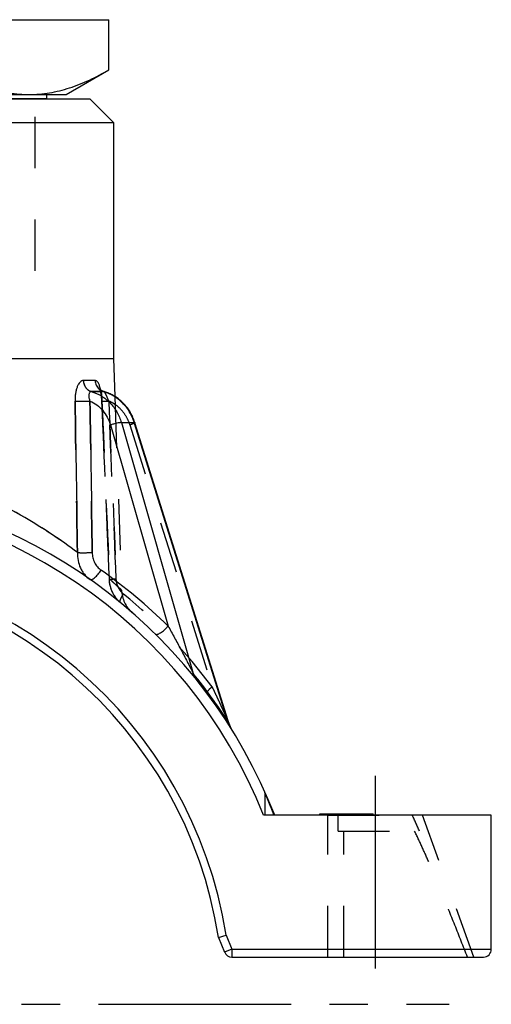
# Model space of a CAD drawing. Header units: millimetres. Extents: x 411 to 589, y 424 to 576.
# Tile 23 of 23: x 529 to 589, y 445 to 571. Entities that reach past the tile are written whole.
import ezdxf

# ---------------------------------------------------------------- set-up
doc = ezdxf.new("R2010")
doc.units = ezdxf.units.MM
doc.header["$LTSCALE"] = 65.185185
doc.linetypes.add('CENTER', pattern=[0.6, 0.375, -0.075, 0.075, -0.075])
doc.linetypes.add('HIDDEN', pattern=[0.2, 0.1, -0.1])
for name, color, linetype in [('FASEN', 7, 'CONTINUOUS'), ('FLAECHEN', 7, 'CONTINUOUS'), ('KOERPER', 7, 'CONTINUOUS'), ('KONST.EL_MIT_GEO', 7, 'CONTINUOUS')]:
    doc.layers.add(name, color=color, linetype=linetype)

msp = doc.modelspace()

# ---------------------------------------------------------------- linework, layer by layer
at = {"layer": 'FASEN', "color": 7, "linetype": 'Continuous'}
for p, q in [((462, 560.47), (538, 560.47)), ((538, 560.47), (541, 557.47)), ((459, 557.47), (541, 557.47))]:
    msp.add_line(p, q, dxfattribs=at)
at = {"layer": 'FLAECHEN', "color": 8, "linetype": 'HIDDEN'}
for p, q in [((531, 558.17), (531, 538.17)), ((541.17, 522.68), (542.03, 498.08))]:
    msp.add_line(p, q, dxfattribs=at)
at = {"layer": 'FLAECHEN', "color": 7, "linetype": 'Continuous'}
for p, q in [((541, 557.47), (541, 527.48)), ((459, 527.48), (541, 527.48)), ((541, 527.48), (541.17, 522.68))]:
    msp.add_line(p, q, dxfattribs=at)
at = {"layer": 'FLAECHEN', "color": 2, "linetype": 'CENTER'}
msp.add_line((500, 445.48), (583.65, 445.48), dxfattribs=at)
at = {"layer": 'KOERPER', "color": 8, "linetype": 'HIDDEN'}
for p, q in [((568.25, 469.48), (580.25, 469.48)), ((569.53, 467.48), (569.53, 469.48)), ((569.53, 467.48), (579.87, 467.48)), ((570.28, 451.48), (570.28, 467.48))]:
    msp.add_line(p, q, dxfattribs=at)
msp.add_arc((488.93, 427.94), 99.16, 23.4953, 24.7615, dxfattribs=at)
msp.add_open_spline([(585.97, 451.48), (585.44, 452.82), (584.38, 455.51), (582.76, 459.54), (581.36, 462.87), (580.18, 465.52), (579.57, 466.83), (579.25, 467.48)], degree=3, knots=[0, 0, 0, 0, 0.250002, 0.500003, 0.750002, 0.875002, 1, 1, 1, 1], dxfattribs=at)
at = {"layer": 'KONST.EL_MIT_GEO', "color": 7, "linetype": 'Continuous'}
for p, q in [((459.59, 570.52), (540.41, 570.52)), ((540.41, 564.15), (540.41, 570.52)), ((535, 561.02), (540.41, 564.15)), ((465, 561.02), (535, 561.02)), ((532.5, 561.02), (532.5, 560.47)), ((541.34, 522.57), (541.21, 522.65)), ((541.46, 522.48), (541.33, 522.57)), ((541.58, 522.4), (541.46, 522.49)), ((541.7, 522.31), (541.58, 522.4)), ((541.82, 522.21), (541.7, 522.31)), ((541.93, 522.11), (541.81, 522.21)), ((542.04, 522.01), (541.93, 522.11)), ((542.15, 521.91), (542.04, 522.01)), ((542.26, 521.8), (542.15, 521.91)), ((542.37, 521.69), (542.26, 521.8)), ((542.47, 521.58), (542.36, 521.69)), ((542.57, 521.46), (542.47, 521.58)), ((542.66, 521.34), (542.56, 521.46)), ((542.76, 521.22), (542.66, 521.35)), ((542.85, 521.1), (542.76, 521.22)), ((542.94, 520.97), (542.85, 521.1)), ((543.02, 520.84), (542.93, 520.97)), ((543.1, 520.71), (543.02, 520.85)), ((543.18, 520.58), (543.1, 520.71)), ((543.26, 520.44), (543.18, 520.58)), ((543.33, 520.31), (543.25, 520.45)), ((543.4, 520.17), (543.33, 520.31)), ((540.61, 519.05), (547.94, 493.52)), ((542, 519.35), (543.64, 519.35)), ((542, 519.35), (551.14, 487.49)), ((543.46, 520.03), (543.39, 520.17)), ((543.52, 519.88), (543.46, 520.03)), ((543.58, 519.74), (543.52, 519.89)), ((543.64, 519.59), (543.58, 519.74)), ((543.69, 519.45), (543.63, 519.6)), ((555.54, 481.39), (543.64, 519.35)), ((543.72, 519.34), (543.69, 519.45)), ((555.8, 480.8), (543.72, 519.34)), ((589, 469.48), (560.07, 469.48)), ((567.2, 469.67), (574, 469.67)), ((567.2, 469.48), (567.2, 469.67)), ((567.38, 469.48), (567.38, 469.67)), ((573.28, 469.48), (573.28, 469.67)), ((574, 469.48), (574, 469.67)), ((589, 452.48), (589, 469.48)), ((554.34, 453.98), (555.31, 454.25)), ((554.34, 453.98), (555.12, 452.09)), ((555.31, 454.25), (556.05, 452.48)), ((556.05, 452.48), (555.12, 452.09)), ((556.05, 452.48), (589, 452.48)), ((556.05, 452.48), (556.05, 451.48)), ((556.05, 451.48), (588, 451.48))]:
    msp.add_line(p, q, dxfattribs=at)
at = {"layer": 'KONST.EL_MIT_GEO', "color": 8, "linetype": 'HIDDEN'}
for p, q in [((532.5, 560.47), (467.5, 560.47)), ((469, 558.17), (531, 558.17)), ((469, 538.17), (531, 538.17)), ((539.21, 523.67), (539.21, 523.67)), ((539.27, 523.53), (539.28, 523.5)), ((539.28, 523.5), (539.28, 523.48)), ((539.28, 523.48), (539.29, 523.45)), ((539.29, 523.45), (539.3, 523.42)), ((539.3, 523.42), (539.31, 523.39)), ((539.31, 523.39), (539.32, 523.36)), ((539.32, 523.36), (539.33, 523.32)), ((539.33, 523.32), (539.33, 523.28)), ((539.33, 523.29), (539.34, 523.25)), ((539.34, 523.25), (539.35, 523.21)), ((539.35, 523.21), (539.36, 523.17)), ((539.36, 523.17), (539.37, 523.12)), ((539.37, 523.12), (539.38, 523.08)), ((539.38, 523.08), (539.38, 523.03)), ((539.38, 523.03), (539.39, 522.98)), ((539.39, 522.99), (539.4, 522.94)), ((539.4, 522.94), (539.41, 522.88)), ((539.41, 522.89), (539.41, 522.83)), ((539.41, 522.84), (539.42, 522.78)), ((539.42, 522.78), (539.43, 522.72)), ((539.43, 522.73), (539.43, 522.67)), ((539.87, 523.26), (539.87, 523.27)), ((540.01, 523.22), (540.01, 523.22)), ((540.15, 523.17), (540.15, 523.17)), ((540.29, 523.12), (540.28, 523.12)), ((540.42, 523.06), (540.42, 523.07)), ((540.56, 523), (540.56, 523.01)), ((540.95, 522.8), (540.95, 522.8)), ((541.08, 522.73), (541.08, 522.73)), ((539.43, 522.67), (539.44, 522.61)), ((539.44, 522.61), (539.45, 522.55)), ((539.45, 522.55), (539.45, 522.49)), ((539.45, 522.49), (539.46, 522.43)), ((539.46, 522.43), (539.46, 522.37)), ((539.46, 522.37), (539.47, 522.3)), ((539.47, 522.31), (539.47, 522.24)), ((539.47, 522.24), (539.47, 522.17)), ((539.47, 522.17), (539.48, 522.1)), ((539.48, 522.1), (540.01, 509.6)), ((543.09, 519.05), (553.52, 485.8)), ((540.01, 509.6), (540.43, 499.49)), ((540.43, 499.49), (540.43, 499.41)), ((540.43, 499.42), (540.44, 499.29)), ((540.44, 499.3), (540.45, 499.17)), ((540.45, 499.17), (540.47, 499.05)), ((540.47, 499.05), (540.49, 498.93)), ((540.49, 498.93), (540.51, 498.81)), ((540.51, 498.81), (540.54, 498.69)), ((540.54, 498.7), (540.57, 498.57)), ((540.57, 498.58), (540.6, 498.46)), ((540.6, 498.46), (540.63, 498.34)), ((540.63, 498.35), (540.67, 498.23)), ((540.67, 498.23), (540.72, 498.12)), ((540.71, 498.12), (540.76, 498.01)), ((540.76, 498.01), (540.81, 497.9)), ((540.81, 497.9), (540.86, 497.79)), ((540.86, 497.79), (540.91, 497.68)), ((540.91, 497.69), (540.97, 497.58)), ((540.97, 497.58), (541.03, 497.48)), ((541.03, 497.48), (541.09, 497.38)), ((541.09, 497.38), (541.15, 497.28)), ((541.15, 497.29), (541.22, 497.19)), ((541.22, 497.19), (541.29, 497.09)), ((541.29, 497.1), (541.36, 497)), ((541.36, 497.01), (541.44, 496.92)), ((541.44, 496.92), (541.52, 496.83)), ((541.51, 496.83), (541.6, 496.75)), ((541.59, 496.75), (541.68, 496.67)), ((541.67, 496.67), (541.76, 496.59)), ((541.76, 496.59), (541.85, 496.51)), ((541.84, 496.52), (541.9, 496.47)), ((552.89, 484.96), (553.09, 484.68)), ((553.09, 484.68), (553.3, 484.4)), ((553.3, 484.4), (553.5, 484.13)), ((553.5, 484.13), (553.68, 483.88)), ((553.68, 483.88), (553.88, 483.59)), ((553.88, 483.59), (554.08, 483.32)), ((554.08, 483.32), (554.25, 483.06)), ((554.25, 483.06), (554.42, 482.82)), ((554.42, 482.82), (554.6, 482.55)), ((554.6, 482.55), (554.77, 482.3)), ((554.77, 482.3), (554.95, 482.03)), ((554.95, 482.03), (555.12, 481.78)), ((555.12, 481.78), (555.28, 481.53)), ((555.28, 481.53), (555.46, 481.26)), ((555.46, 481.26), (555.62, 481.01)), ((555.61, 481.03), (555.77, 480.78)), ((555.76, 480.78), (555.92, 480.53)), ((555.92, 480.53), (555.93, 480.51)), ((555.93, 480.51), (555.95, 480.49)), ((555.94, 480.49), (555.96, 480.47)), ((560.25, 469.48), (560.25, 472.31)), ((567.56, 469.48), (567.56, 469.67)), ((567.59, 469.48), (567.59, 469.67)), ((567.66, 469.48), (567.66, 469.67)), ((567.97, 469.48), (567.97, 469.67)), ((567.97, 469.48), (567.97, 469.67)), ((568.23, 469.48), (568.23, 469.67)), ((568.25, 451.48), (568.25, 469.48)), ((568.35, 469.48), (568.35, 469.67)), ((568.4, 469.48), (568.4, 469.67)), ((568.63, 469.48), (568.63, 469.67)), ((568.74, 469.48), (568.74, 469.67)), ((568.76, 469.48), (568.76, 469.67)), ((568.96, 469.48), (568.96, 469.67)), ((569.02, 469.48), (569.02, 469.67)), ((569.77, 469.48), (569.77, 469.67)), ((569.83, 469.48), (569.83, 469.67)), ((569.83, 469.48), (569.83, 469.67)), ((569.88, 469.48), (569.88, 469.67)), ((570.15, 469.48), (570.15, 469.67)), ((570.54, 469.48), (570.54, 469.67)), ((570.66, 469.48), (570.66, 469.67)), ((570.73, 469.48), (570.73, 469.67)), ((571.2, 469.48), (571.2, 469.67)), ((571.37, 469.48), (571.37, 469.67)), ((571.37, 469.48), (571.37, 469.67)), ((571.38, 469.48), (571.38, 469.67)), ((572.46, 469.48), (572.46, 469.67)), ((572.9, 469.48), (572.9, 469.67)), ((572.91, 469.48), (572.91, 469.67)), ((572.92, 469.48), (572.92, 469.67)), ((573.1, 469.48), (573.1, 469.67)), ((573.23, 469.48), (573.23, 469.67)), ((573.54, 469.48), (573.54, 469.67)), ((573.56, 469.48), (573.56, 469.67)), ((573.64, 469.48), (573.64, 469.67)), ((586.8, 451.48), (580.25, 469.48))]:
    msp.add_line(p, q, dxfattribs=at)
at = {"layer": 'KONST.EL_MIT_GEO', "color": 2, "linetype": 'CENTER'}
msp.add_line((574.25, 474.48), (574.25, 446.48), dxfattribs=at)
at = {"layer": 'KONST.EL_MIT_GEO', "color": 7, "linetype": 'Continuous'}
for points in [[(539.69, 523.32), (539.65, 523.34), (539.61, 523.35), (539.58, 523.37), (539.55, 523.38), (539.52, 523.4), (539.49, 523.42), (539.46, 523.43), (539.43, 523.45), (539.41, 523.47), (539.38, 523.49), (539.36, 523.5), (539.34, 523.52), (539.32, 523.54), (539.31, 523.55), (539.29, 523.57), (539.28, 523.58), (539.27, 523.6), (539.26, 523.61), (539.25, 523.62), (539.24, 523.63), (539.23, 523.64), (539.23, 523.65), (539.22, 523.65), (539.22, 523.66), (539.22, 523.66), (539.21, 523.67)], [(539.77, 523.29), (539.76, 523.3), (539.72, 523.31), (539.69, 523.32)], [(541.21, 522.65), (541.08, 522.73), (540.95, 522.8), (540.82, 522.87), (540.69, 522.94), (540.56, 523), (540.42, 523.06), (540.29, 523.12), (540.15, 523.17), (540.01, 523.22), (539.87, 523.26), (539.77, 523.29)], [(555.96, 480.47), (555.94, 480.51), (555.91, 480.55), (555.89, 480.59), (555.87, 480.63), (555.85, 480.67), (555.84, 480.72), (555.82, 480.76), (555.8, 480.8)]]:
    msp.add_lwpolyline(points, dxfattribs=at)
at = {"layer": 'KONST.EL_MIT_GEO', "color": 8, "linetype": 'HIDDEN'}
for points in [[(539.21, 523.67), (539.21, 523.67), (539.21, 523.67)], [(539.21, 523.67), (539.21, 523.67), (539.21, 523.66), (539.22, 523.66), (539.22, 523.66), (539.22, 523.65), (539.23, 523.64), (539.23, 523.63), (539.24, 523.62), (539.24, 523.6), (539.25, 523.59), (539.25, 523.57), (539.26, 523.55), (539.27, 523.53)], [(540.82, 522.87), (540.82, 522.88), (540.69, 522.94)]]:
    msp.add_lwpolyline(points, dxfattribs=at)
at = {"layer": 'KONST.EL_MIT_GEO', "color": 7, "linetype": 'Continuous'}
for centre, radius, start, end in [((538.3, 518.25), 5.25, 73.7739, 74.1616), ((500, 445.48), 66, 21.3237, 83.3279), ((498.92, 453.77), 61.76, 60.0799, 66.4903), ((500, 445.48), 64.69, 21.7781, 158.2219), ((497.95, 452.14), 63.65, 52.8112, 60.0554), ((500, 445.48), 56, 9.0138, 170.9862), ((500, 445.48), 55, 8.8904, 171.1096), ((500.57, 445.42), 67.5, 45.44, 54.8598), ((498.68, 445.01), 67.5, 32.6098, 39.0033), ((556.05, 452.48), 1, 202.5767, 270), ((588, 452.48), 1, 270, 360)]:
    msp.add_arc(centre, radius, start, end, dxfattribs=at)
at = {"layer": 'KONST.EL_MIT_GEO', "color": 8, "linetype": 'HIDDEN'}
for centre, radius, start, end in [((538.66, 517.98), 4.47, 55.3068, 67.0278), ((499.13, 454.19), 61.29, 60.0588, 69.5047), ((498.15, 452.44), 63.29, 52.7909, 60.0758), ((546.02, 498.22), 4, 182, 228.8915), ((543.77, 499.4), 2.36, 222.9613, 230.5581), ((499.43, 445.42), 67.5, 36.741, 50.5956), ((557.23, 481.26), 1.5, 197.4088, 211.9015), ((559.75, 472.31), 0.5, 0, 24.1853)]:
    msp.add_arc(centre, radius, start, end, dxfattribs=at)
at = {"layer": 'KONST.EL_MIT_GEO', "color": 7, "linetype": 'Continuous'}
for points, knots in [([(520.21, 564.15), (521.01, 563.68), (522.64, 562.83), (525.16, 561.82), (527.72, 561.17), (529.45, 561.02), (530.31, 561.02)], [0, 0, 0, 0, 0.261651, 0.514508, 0.759604, 1, 1, 1, 1]), ([(530.31, 561.02), (531.17, 561.02), (532.9, 561.17), (535.46, 561.82), (537.98, 562.83), (539.61, 563.68), (540.41, 564.15)], [0, 0, 0, 0, 0.240396, 0.485492, 0.738349, 1, 1, 1, 1]), ([(537.18, 524.7), (537.14, 524.7), (537.07, 524.69), (536.92, 524.64), (536.73, 524.49), (536.55, 524.24), (536.39, 523.91), (536.26, 523.51), (536.17, 523.07), (536.12, 522.59), (536.11, 522.26), (536.12, 522.09)], [0, 0, 0, 0, 0.035714, 0.073121, 0.157974, 0.261221, 0.383497, 0.52243, 0.674265, 0.834809, 1, 1, 1, 1]), ([(538.67, 524.7), (538.56, 524.69), (538.06, 524.68), (537.56, 524.69), (537.18, 524.7)], [0, 0, 0, 0, 0.228211, 1, 1, 1, 1]), ([(537.18, 524.7), (537.18, 524.54), (537.23, 524.22), (537.45, 523.8), (537.77, 523.47), (538.04, 523.34), (538.18, 523.3)], [0, 0, 0, 0, 0.259536, 0.51384, 0.760486, 1, 1, 1, 1]), ([(539.38, 523.49), (539.34, 523.66), (539.28, 523.9), (539.17, 524.19), (539.09, 524.37), (538.99, 524.51), (538.9, 524.62), (538.79, 524.68), (538.71, 524.7), (538.67, 524.7)], [0, 0, 0, 0, 0.349875, 0.501299, 0.634602, 0.749028, 0.845324, 0.926719, 1, 1, 1, 1]), ([(538.67, 524.7), (538.68, 524.49), (538.78, 524.09), (539.02, 523.75), (539.17, 523.61)], [0, 0, 0, 0, 0.504282, 1, 1, 1, 1]), ([(538.18, 523.3), (538.15, 523.3), (538.07, 523.28), (537.98, 523.2), (537.91, 523.08), (537.87, 522.91), (537.86, 522.72), (537.89, 522.44), (537.95, 522.23), (538.01, 522.09)], [0, 0, 0, 0, 0.076142, 0.160277, 0.262054, 0.38366, 0.522656, 0.674641, 1, 1, 1, 1]), ([(538.18, 523.3), (538.63, 523.17), (539.5, 522.79), (540.61, 521.89), (541.48, 520.73), (541.86, 519.82), (542, 519.35)], [0, 0, 0, 0, 0.243468, 0.490834, 0.743087, 1, 1, 1, 1]), ([(539.73, 523.3), (539.61, 523.3), (539.1, 523.28), (538.58, 523.29), (538.18, 523.3)], [0, 0, 0, 0, 0.232572, 1, 1, 1, 1]), ([(539.17, 523.61), (539.25, 523.54), (539.43, 523.41), (539.63, 523.33), (539.73, 523.3)], [0, 0, 0, 0, 0.503042, 1, 1, 1, 1]), ([(539.77, 523.29), (539.77, 523.3), (539.75, 523.3), (539.74, 523.3), (539.73, 523.3)], [0, 0, 0, 0, 0.259754, 1, 1, 1, 1]), ([(543.64, 519.35), (543.49, 519.82), (543.09, 520.72), (542.21, 521.88), (541.08, 522.77), (540.21, 523.16), (539.77, 523.29)], [0, 0, 0, 0, 0.256532, 0.509087, 0.756811, 1, 1, 1, 1]), ([(536.12, 522.09), (536.23, 522.09), (536.5, 522.08), (537.13, 522.07), (537.65, 522.08), (538.01, 522.09)], [0, 0, 0, 0, 0.182613, 0.43285, 1, 1, 1, 1]), ([(538.01, 522.09), (538.31, 521.96), (538.91, 521.62), (539.66, 520.91), (540.25, 520.04), (540.52, 519.39), (540.61, 519.05)], [0, 0, 0, 0, 0.243942, 0.491694, 0.743809, 1, 1, 1, 1]), ([(542, 519.35), (541.97, 519.35), (541.89, 519.35), (541.69, 519.33), (541.4, 519.28), (541.01, 519.18), (540.74, 519.09), (540.61, 519.05)], [0, 0, 0, 0, 0.071472, 0.166353, 0.413028, 0.705162, 1, 1, 1, 1]), ([(543.64, 519.35), (543.66, 519.35), (543.68, 519.35), (543.71, 519.35), (543.72, 519.34), (543.72, 519.34)], [0, 0, 0, 0, 0.686801, 0.882209, 1, 1, 1, 1]), ([(536.42, 502.85), (536.41, 502.51), (536.46, 501.84), (536.71, 501.05), (537.01, 500.47), (537.38, 499.95), (537.73, 499.63), (537.99, 499.45)], [0, 0, 0, 0, 0.259032, 0.512095, 0.63639, 0.759103, 1, 1, 1, 1]), ([(536.42, 502.85), (536.54, 502.84), (536.81, 502.83), (537.44, 502.83), (537.95, 502.84), (538.3, 502.85)], [0, 0, 0, 0, 0.18456, 0.435018, 1, 1, 1, 1]), ([(538.3, 502.85), (538.3, 502.63), (538.36, 502.19), (538.58, 501.57), (538.94, 501.03), (539.25, 500.74), (539.43, 500.62)], [0, 0, 0, 0, 0.255528, 0.508128, 0.756459, 1, 1, 1, 1]), ([(537.99, 499.45), (538, 499.44), (538.04, 499.42), (538.1, 499.41), (538.17, 499.42), (538.29, 499.45), (538.44, 499.53), (538.64, 499.67), (538.84, 499.86), (539.05, 500.09), (539.25, 500.34), (539.37, 500.53), (539.43, 500.62)], [0, 0, 0, 0, 0.028905, 0.060315, 0.096114, 0.137418, 0.238046, 0.362292, 0.506563, 0.665401, 0.832247, 1, 1, 1, 1]), ([(546.31, 492.5), (546.32, 492.49), (546.35, 492.47), (546.41, 492.45), (546.48, 492.45), (546.6, 492.47), (546.77, 492.54), (546.99, 492.66), (547.22, 492.83), (547.47, 493.03), (547.71, 493.26), (547.86, 493.43), (547.94, 493.52)], [0, 0, 0, 0, 0.026287, 0.05555, 0.089876, 0.130379, 0.231075, 0.356888, 0.50341, 0.664393, 0.832523, 1, 1, 1, 1]), ([(547.94, 493.52), (548.21, 493.03), (548.76, 492.03), (549.57, 490.53), (550.23, 489.26), (550.75, 488.25), (551.01, 487.74), (551.14, 487.49)], [0, 0, 0, 0, 0.247753, 0.498341, 0.750357, 0.876292, 1, 1, 1, 1]), ([(551.29, 487.01), (551.24, 487.08), (551.16, 487.23), (551.14, 487.41), (551.14, 487.49)], [0, 0, 0, 0, 0.48172, 1, 1, 1, 1]), ([(555.6, 481.04), (555.57, 481.09), (555.52, 481.21), (555.53, 481.33), (555.54, 481.39)], [0, 0, 0, 0, 0.471475, 1, 1, 1, 1]), ([(555.54, 481.39), (555.57, 481.33), (555.62, 481.22), (555.68, 481.08), (555.73, 480.98), (555.76, 480.89), (555.78, 480.87), (555.8, 480.8), (555.8, 480.81)], [0, 0, 0, 0, 0.294712, 0.583126, 0.722106, 0.852756, 0.961216, 1, 1, 1, 1])]:
    msp.add_open_spline(points, degree=3, knots=knots, dxfattribs=at)
at = {"layer": 'KONST.EL_MIT_GEO', "color": 8, "linetype": 'HIDDEN'}
for points, knots in [([(537.18, 524.7), (537.18, 524.54), (537.23, 524.22), (537.45, 523.8), (537.77, 523.47), (538.04, 523.34), (538.18, 523.3)], [0, 0, 0, 0, 0.259537, 0.51384, 0.760486, 1, 1, 1, 1]), ([(538.18, 523.3), (538.32, 523.3), (538.84, 523.29), (539.35, 523.29), (539.73, 523.3)], [0, 0, 0, 0, 0.267395, 1, 1, 1, 1]), ([(539.17, 523.61), (539.22, 523.57), (539.39, 523.43), (539.59, 523.34), (539.73, 523.3)], [0, 0, 0, 0, 0.301051, 1, 1, 1, 1]), ([(539.38, 523.49), (539.41, 523.35), (539.46, 523.05), (539.51, 522.59), (539.53, 522.26), (539.54, 522.09)], [0, 0, 0, 0, 0.301506, 0.6456, 1, 1, 1, 1]), ([(539.54, 522.09), (539.53, 522.34), (539.49, 522.8), (539.42, 523.27), (539.38, 523.49)], [0, 0, 0, 0, 0.516212, 1, 1, 1, 1]), ([(539.73, 523.3), (540.18, 523.17), (541.06, 522.79), (542.19, 521.89), (543.09, 520.73), (543.49, 519.82), (543.64, 519.35)], [0, 0, 0, 0, 0.243153, 0.490854, 0.743421, 1, 1, 1, 1]), ([(539.73, 523.3), (539.74, 523.3), (539.75, 523.3), (539.77, 523.3), (539.77, 523.29)], [0, 0, 0, 0, 0.740246, 1, 1, 1, 1]), ([(540.4, 522.09), (540.35, 522.23), (540.24, 522.49), (540.11, 522.81), (540, 523.03), (539.93, 523.16), (539.85, 523.25), (539.8, 523.29), (539.77, 523.29)], [0, 0, 0, 0, 0.316575, 0.615945, 0.745551, 0.85421, 0.938636, 1, 1, 1, 1]), ([(539.48, 522.08), (539.48, 522.08), (539.49, 522.08), (539.5, 522.08), (539.52, 522.08), (539.55, 522.08), (539.58, 522.08), (539.63, 522.08), (539.68, 522.08), (539.76, 522.08), (539.88, 522.08), (540.03, 522.08), (540.21, 522.09), (540.34, 522.09), (540.4, 522.09)], [0, 0, 0, 0, 0.005002, 0.018342, 0.040265, 0.0707, 0.109501, 0.156466, 0.211344, 0.273843, 0.420314, 0.592726, 0.78735, 1, 1, 1, 1]), ([(539.48, 522.08), (539.48, 522.08), (539.49, 522.08), (539.5, 522.08), (539.52, 522.08), (539.55, 522.08), (539.58, 522.08), (539.63, 522.08), (539.68, 522.08), (539.76, 522.08), (539.88, 522.08), (540.03, 522.08), (540.21, 522.09), (540.34, 522.09), (540.4, 522.09)], [0, 0, 0, 0, 0.005002, 0.018343, 0.040266, 0.070701, 0.109502, 0.156467, 0.211345, 0.273843, 0.420315, 0.592726, 0.787351, 1, 1, 1, 1]), ([(539.54, 522.09), (539.53, 522.09), (539.52, 522.09), (539.5, 522.09), (539.49, 522.09), (539.48, 522.08), (539.48, 522.08)], [0, 0, 0, 0, 0.430155, 0.740067, 0.928729, 1, 1, 1, 1]), ([(543.09, 519.05), (542.99, 519.39), (542.7, 520.04), (542.09, 520.91), (541.32, 521.62), (540.72, 521.96), (540.4, 522.09)], [0, 0, 0, 0, 0.255628, 0.507951, 0.756105, 1, 1, 1, 1]), ([(543.72, 519.34), (543.72, 519.33), (543.71, 519.32), (543.7, 519.31), (543.67, 519.29), (543.63, 519.26), (543.55, 519.23), (543.46, 519.19), (543.31, 519.13), (543.18, 519.08), (543.09, 519.05)], [0, 0, 0, 0, 0.026637, 0.050312, 0.081763, 0.168157, 0.2849, 0.429764, 0.59974, 1, 1, 1, 1]), ([(536.42, 502.85), (536.54, 502.84), (536.81, 502.83), (537.44, 502.83), (537.95, 502.84), (538.3, 502.85)], [0, 0, 0, 0, 0.184561, 0.435018, 1, 1, 1, 1]), ([(540.43, 499.49), (540.43, 499.49), (540.44, 499.49), (540.45, 499.49), (540.47, 499.49), (540.5, 499.49), (540.53, 499.49), (540.58, 499.49), (540.63, 499.49), (540.71, 499.49), (540.83, 499.49), (540.98, 499.49), (541.16, 499.5), (541.29, 499.5), (541.35, 499.5)], [0, 0, 0, 0, 0.005013, 0.018358, 0.040283, 0.070719, 0.10952, 0.156485, 0.211363, 0.273861, 0.420329, 0.592737, 0.787357, 1, 1, 1, 1]), ([(540.48, 499.5), (540.47, 499.5), (540.46, 499.5), (540.44, 499.5), (540.44, 499.5), (540.43, 499.49), (540.43, 499.49)], [0, 0, 0, 0, 0.429601, 0.739081, 0.927694, 1, 1, 1, 1]), ([(542.03, 498.08), (542.03, 498.08), (542.02, 498.08), (542.02, 498.09), (542.01, 498.09), (542, 498.1), (541.99, 498.12), (541.96, 498.14), (541.92, 498.18), (541.87, 498.23), (541.8, 498.29), (541.72, 498.37), (541.63, 498.45), (541.52, 498.55), (541.36, 498.7), (541.13, 498.91), (540.82, 499.2), (540.6, 499.4), (540.48, 499.5)], [0, 0, 0, 0, 0.00102, 0.004078, 0.009173, 0.016301, 0.02546, 0.036644, 0.065061, 0.101492, 0.14586, 0.198072, 0.258023, 0.325593, 0.400654, 0.572678, 0.772891, 1, 1, 1, 1]), ([(541.9, 496.47), (541.68, 496.65), (541.28, 497.06), (540.84, 497.8), (540.56, 498.63), (540.49, 499.21), (540.48, 499.5)], [0, 0, 0, 0, 0.245276, 0.493916, 0.745733, 1, 1, 1, 1]), ([(542.27, 497.58), (542.14, 497.69), (541.88, 497.96), (541.6, 498.43), (541.41, 498.95), (541.36, 499.32), (541.35, 499.5)], [0, 0, 0, 0, 0.245199, 0.494448, 0.746579, 1, 1, 1, 1]), ([(541.9, 496.47), (541.88, 496.49), (541.85, 496.53), (541.84, 496.63), (541.85, 496.74), (541.89, 496.88), (541.96, 497.04), (542.04, 497.21), (542.15, 497.39), (542.23, 497.52), (542.27, 497.58)], [0, 0, 0, 0, 0.058353, 0.130916, 0.224683, 0.341376, 0.480075, 0.638398, 0.813024, 1, 1, 1, 1]), ([(541.9, 496.47), (541.88, 496.48), (541.85, 496.52), (541.84, 496.59), (541.84, 496.68), (541.86, 496.79), (541.9, 496.91), (541.98, 497.1), (542.06, 497.25), (542.12, 497.34)], [0, 0, 0, 0, 0.063391, 0.13842, 0.23186, 0.346278, 0.481867, 0.637478, 1, 1, 1, 1]), ([(542.12, 497.34), (542.13, 497.36), (542.18, 497.44), (542.23, 497.52), (542.27, 497.58)], [0, 0, 0, 0, 0.243033, 1, 1, 1, 1]), ([(551.29, 487.01), (551.24, 487.08), (551.16, 487.23), (551.14, 487.41), (551.14, 487.49)], [0, 0, 0, 0, 0.48172, 1, 1, 1, 1]), ([(552.89, 484.96), (552.86, 484.99), (552.88, 485.06), (552.91, 485.12), (552.94, 485.19), (553, 485.28), (553.1, 485.4), (553.22, 485.53), (553.36, 485.66), (553.46, 485.75), (553.52, 485.8)], [0, 0, 0, 0, 0.110714, 0.152876, 0.201496, 0.31801, 0.459051, 0.622073, 0.803705, 1, 1, 1, 1]), ([(553.52, 485.8), (553.62, 485.59), (553.83, 485.16), (554.13, 484.52), (554.43, 483.88), (554.73, 483.23), (554.97, 482.7), (555.16, 482.28), (555.3, 481.96), (555.42, 481.7), (555.51, 481.49), (555.58, 481.34), (555.64, 481.19), (555.69, 481.06), (555.74, 480.97), (555.76, 480.9), (555.78, 480.86), (555.8, 480.83), (555.8, 480.82), (555.8, 480.81)], [0, 0, 0, 0, 0.129866, 0.259406, 0.388556, 0.517207, 0.64516, 0.708753, 0.771964, 0.834598, 0.865582, 0.89622, 0.926323, 0.95547, 0.969375, 0.982404, 0.993608, 0.997756, 1, 1, 1, 1]), ([(555.8, 480.81), (555.8, 480.8), (555.78, 480.87), (555.76, 480.89), (555.73, 480.98), (555.68, 481.08), (555.62, 481.22), (555.57, 481.33), (555.54, 481.39)], [0, 0, 0, 0, 0.038837, 0.147304, 0.277948, 0.416918, 0.705311, 1, 1, 1, 1]), ([(561.4, 469.48), (561.26, 469.85), (561.06, 470.38), (560.78, 471.04), (560.61, 471.46), (560.47, 471.8), (560.37, 472.04), (560.31, 472.18), (560.28, 472.25), (560.26, 472.29), (560.25, 472.31), (560.25, 472.31)], [0, 0, 0, 0, 0.388306, 0.558185, 0.706895, 0.829952, 0.922584, 0.956065, 0.980346, 0.995067, 1, 1, 1, 1]), ([(560.25, 472.31), (560.26, 472.29), (560.29, 472.22), (560.36, 472.06), (560.47, 471.8), (560.68, 471.3), (561, 470.52), (561.26, 469.85), (561.4, 469.48)], [0, 0, 0, 0, 0.019654, 0.077416, 0.170048, 0.293105, 0.611693, 1, 1, 1, 1])]:
    msp.add_open_spline(points, degree=3, knots=knots, dxfattribs=at)
for points in [[(536.42, 502.85), (536.32, 509.26), (536.22, 515.68), (536.12, 522.09)], [(538.3, 502.85), (538.2, 509.26), (538.11, 515.68), (538.01, 522.09)], [(539.54, 522.09), (539.85, 514.56), (540.17, 507.03), (540.48, 499.5)], [(540.48, 499.5), (540.17, 507.03), (539.85, 514.56), (539.54, 522.09)], [(541.35, 499.5), (541.04, 507.03), (540.72, 514.56), (540.4, 522.09)], [(540.4, 522.09), (540.72, 514.56), (541.04, 507.03), (541.35, 499.5)]]:
    msp.add_open_spline(points, degree=3, dxfattribs=at)
at = {"layer": 'KONST.EL_MIT_GEO', "color": 7, "linetype": 'Continuous'}
for points in [[(536.12, 522.09), (536.22, 515.68), (536.32, 509.26), (536.42, 502.85)], [(538.01, 522.09), (538.11, 515.68), (538.2, 509.26), (538.3, 502.85)]]:
    msp.add_open_spline(points, degree=3, dxfattribs=at)

doc.saveas('drawing.dxf')
